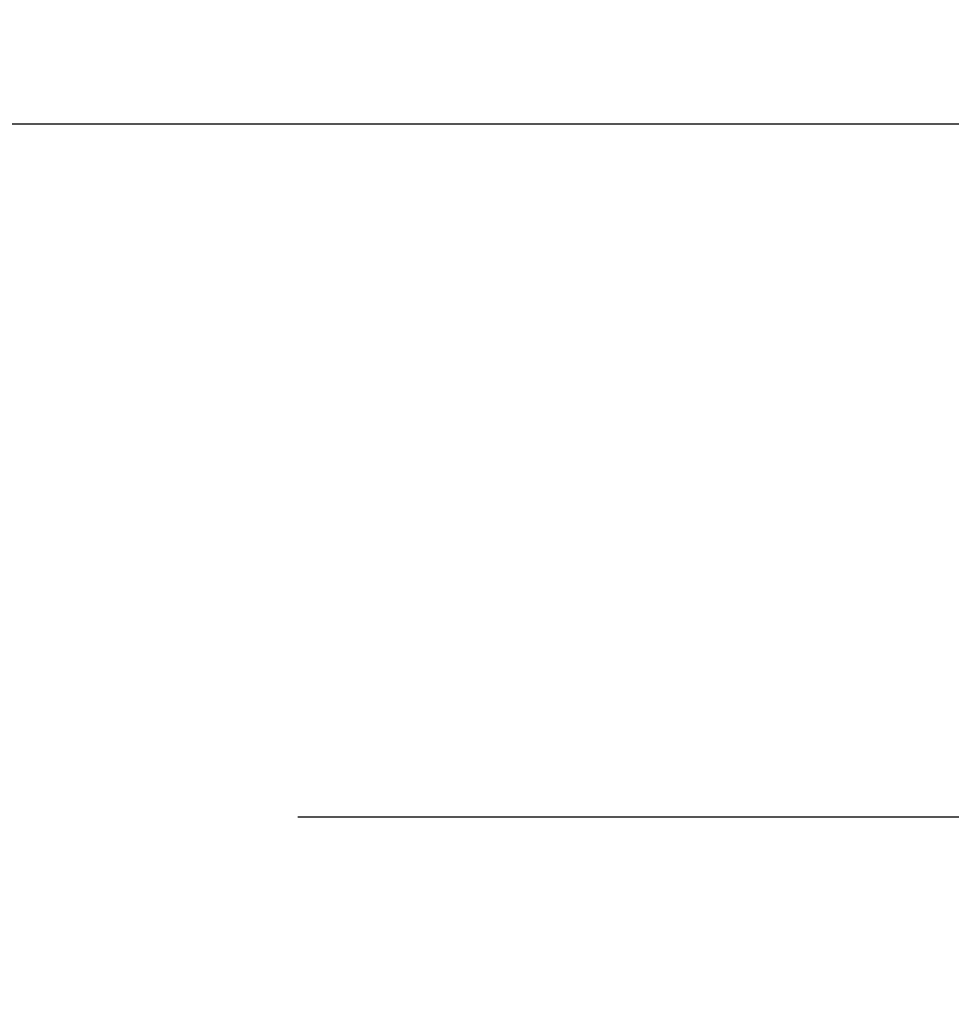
# Model space of a CAD drawing. Header units: inches. Extents: x 0 to 267, y 0 to 173.
# Tile 72 of 104: x 79.05 to 80.06, y 119.71 to 120.77. Entities that reach past the tile are written whole.
import ezdxf

# ---------------------------------------------------------------- set-up
doc = ezdxf.new("R2010")
doc.units = ezdxf.units.IN
doc.header["$LTSCALE"] = 14.696721
doc.header["$MEASUREMENT"] = 0
doc.linetypes.add('HIDDEN', pattern=[0.2, 0.1, -0.1])
doc.layers.get('0').update_dxf_attribs({"linetype": 'CONTINUOUS'})
doc.layers.add('DEFAULT_2', color=8, linetype='HIDDEN')
doc.layers.add('DIMENSIONS', color=7, linetype='CONTINUOUS')
doc.styles.get("Standard").update_dxf_attribs({"font": 'arial.ttf'})
doc.dimstyles.new('DIMSTYLE_1', dxfattribs={"dimtxt": 1.178881, "dimasz": 1.571842, "dimexe": 0.09, "dimexo": 0.07, "dimgap": 0.0375, "dimtad": 0, "dimtih": 1, "dimtoh": 1, "dimzin": 4, "dimdsep": 46, "dimtxsty": 'Standard', "dimblk": '_FILLED', "dimblk1": '_FILLED', "dimblk2": '_FILLED', "dimcen": 0.09, "dimazin": 1, "dimtfac": 1, "dimtofl": 0, "dimtmove": 0, "dimatfit": 3, "dimldrblk": '_FILLED', "dimfxl": 0, "dimtolj": 1, "dimtzin": 4, "dimarcsym": 0})

# ---------------------------------------------------------------- blocks, each defined once
blk = doc.blocks.new('_FILLED')
at = {"color": 0, "linetype": 'ByBlock'}
blk.add_solid([(0, 0), (-1, 0.2), (-1, -0.2)], dxfattribs=at)
blk = doc.blocks.new('*D16')
at = {"layer": 'DIMENSIONS', "color": 2, "linetype": 'Continuous'}
for p, q in [((56.7344, 120.6605), (56.7344, 123.8041)), ((56.7344, 119.5355), (56.7344, 116.0652)), ((56.7344, 116.0652), (55.6283, 116.0652))]:
    blk.add_line(p, q, dxfattribs=at)
at = {"layer": 'DIMENSIONS', "color": 2, "linetype": 'Continuous', "xscale": 1.5718418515, "yscale": 1.5718418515, "zscale": 1.5718418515}
for p, rotation in [((56.7344, 120.6605), 270), ((56.7344, 119.5355), 90)]:
    blk.add_blockref('_FILLED', p, dxfattribs=dict(at, rotation=rotation))
at = {"layer": 'DIMENSIONS', "color": 2, "linetype": 'Continuous', "insert": (55.0389, 116.6546), "char_height": 1.17888, "width": 3.203577, "attachment_point": 3, "line_spacing_factor": 0.9}
blk.add_mtext('1.13', dxfattribs=at)

msp = doc.modelspace()

# ---------------------------------------------------------------- linework, layer by layer
at = {"color": 3, "linetype": 'Continuous'}
msp.add_line((47.0084, 120.6605), (81.4869, 120.6605), dxfattribs=at)
at = {"layer": 'DEFAULT_2', "color": 8, "linetype": 'HIDDEN'}
msp.add_line((80.8204, 119.9105), (48.3414, 119.9105), dxfattribs=at)

# ---------------------------------------------------------------- dimensions: what is measured, and where the dimension line sits
at = {"layer": 'DIMENSIONS', "color": 2, "linetype": 'Continuous'}
dim = msp.add_linear_dim(base=(56.7343896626, 119.5354647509), p1=(81.4869389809, 120.6604647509), p2=(48.7164389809, 119.5354647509), angle=270, dimstyle='DIMSTYLE_1', dxfattribs=at)
dim.commit()
dim.dimension.update_dxf_attribs({"geometry": '*D16', "text_midpoint": (53.4881750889, 116.0585932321), "dimtype": 160})

doc.saveas('drawing.dxf')
